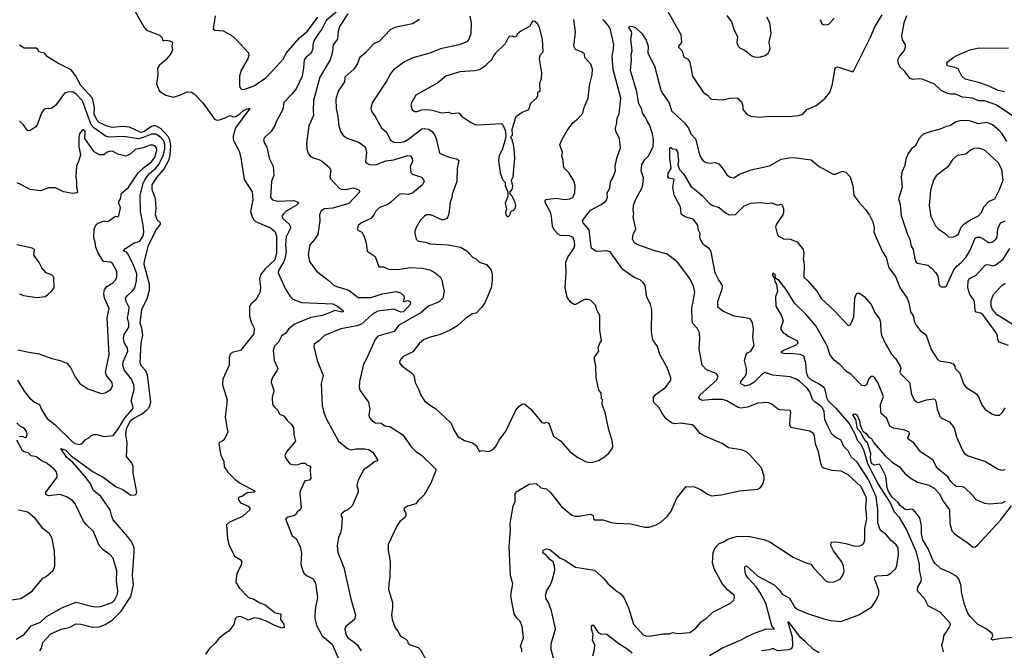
# Model space of a CAD drawing. Extents: x 1246230 to 1426786, y 660032 to 763141.
# Tile 96 of 256: x 1310136 to 1318657, y 669679 to 675133. Entities that reach past the tile are written whole.
import ezdxf

# ---------------------------------------------------------------- set-up
doc = ezdxf.new("R2010")
doc.units = 0

msp = doc.modelspace()

# ---------------------------------------------------------------- linework, layer by layer
at = {"layer": '0CON10XD'}
for points in [[(1311136, 675205), (1311210.8, 675070.8), (1311233.3, 675043.3), (1311345, 675000), (1311370, 674975), (1311375, 674950), (1311395, 674957.5), (1311435, 674950), (1311458, 674938), (1311451.2, 674905), (1311458.8, 674875), (1311446, 674845), (1311407, 674793), (1311342.4, 674737.6), (1311327.2, 674712.8), (1311330.8, 674655), (1311320.5, 674575), (1311344.3, 674514.3), (1311399.6, 674479.6), (1311465, 674463.3), (1311520.6, 674479.4), (1311585, 674508.9), (1311621.2, 674505), (1311645, 674491.1), (1311721.8, 674415), (1311822.6, 674272.6), (1311842.5, 674265), (1311865, 674266.2), (1311913.9, 674283.9), (1311955, 674304.4), (1311985, 674294.3), (1312005, 674295.8), (1312041.3, 674318.7), (1312075, 674351.2), (1312115, 674366.2), (1312127.5, 674365), (1312003, 674197), (1311983.6, 674126.4), (1311983.6, 674095), (1312035, 673995.8), (1312047.3, 673955), (1312079.5, 673749.5), (1312147.5, 673645), (1312152.7, 673575), (1312134.7, 673475), (1312145, 673436.2), (1312158.9, 673405), (1312176.9, 673386.9), (1312305, 673333.6), (1312345, 673302.2), (1312357.4, 673265), (1312357.1, 673117.1)], [(1312875, 675197.8), (1312787, 675125), (1312750, 675050), (1312724, 675016), (1312684.1, 674955), (1312673, 674917), (1312672.3, 674885), (1312657.1, 674845), (1312615, 674810.4), (1312596.8, 674785), (1312592.3, 674715), (1312579.2, 674645), (1312527.1, 674535), (1312495, 674490.5), (1312422.4, 674417.6), (1312412.2, 674355), (1312357.5, 674255), (1312345, 674217.5), (1312312.5, 674165), (1312253.8, 674115), (1312246.2, 674095), (1312253.3, 674065), (1312275, 674030), (1312293.8, 673935), (1312329.2, 673865), (1312333.8, 673785), (1312313.9, 673736.1), (1312305.8, 673595), (1312324.6, 673574.6), (1312363.1, 673563.1), (1312505, 673569.4), (1312545.9, 673555.9), (1312550, 673545), (1312528, 673525), (1312443.4, 673476.6), (1312417.8, 673455), (1312405.6, 673435), (1312414.4, 673415), (1312467.8, 673365), (1312482.7, 673335), (1312442.6, 673255), (1312437.6, 673185), (1312442.8, 673125), (1312430.4, 673065), (1312418.4, 673035), (1312374.6, 672965), (1312373.5, 672945), (1312435, 672803.3), (1312478.8, 672735), (1312500, 672715), (1312575, 672686.5), (1312845, 672674.2), (1312886.7, 672655), (1312936.3, 672616.3), (1312936, 672605), (1312925, 672602.5), (1312865, 672619.2), (1312756.6, 672573.4), (1312655, 672557.9), (1312515, 672500.4), (1312461.5, 672455), (1312438.6, 672421.4), (1312402.9, 672395), (1312375, 672344.3), (1312339.8, 672310.2), (1312329.2, 672275), (1312338.6, 672185), (1312369.2, 672115), (1312362, 672095), (1312326, 672045), (1312313.8, 672013.8), (1312311.2, 671995), (1312334, 671925), (1312321.2, 671865), (1312324, 671805), (1312340.3, 671780.3), (1312370, 671755), (1312380, 671725), (1312425, 671703.8), (1312451.2, 671665), (1312485.6, 671635.6), (1312506.2, 671605), (1312509.2, 671545), (1312522.9, 671487.1), (1312446, 671395), (1312430, 671365), (1312441.2, 671335), (1312475, 671291.2), (1312515, 671282.5), (1312545, 671286), (1312575, 671296), (1312605, 671296.7), (1312625, 671280), (1312647.5, 671275), (1312653.3, 671265), (1312650, 671235), (1312656.1, 671163.9), (1312645, 671148.8), (1312603.3, 671145), (1312564.4, 671055), (1312559.4, 671035), (1312570.8, 670915), (1312564, 670895), (1312536.2, 670875), (1312527.5, 670855), (1312513.8, 670845), (1312459.8, 670830.2), (1312436.2, 670815), (1312495, 670670), (1312527.5, 670645), (1312564.1, 670574.1), (1312574.2, 670515), (1312570, 670425), (1312586.2, 670365), (1312595.9, 670345.9), (1312617, 670327), (1312675, 670298), (1312695, 670260), (1312713.3, 670135), (1312695, 670052.5), (1312689.2, 669985), (1312689.5, 669955), (1312704.5, 669895), (1312752.9, 669805), (1312840.3, 669730.3), (1312894.5, 669605)], [(1312975, 675182.9), (1312904.5, 675075), (1312893.3, 675035), (1312886.7, 674965), (1312849.4, 674915), (1312840, 674845), (1312824, 674786), (1312733.3, 674635), (1312679.5, 674435), (1312675.6, 674345), (1312678.9, 674305), (1312638.1, 674215), (1312617.5, 674065), (1312619.4, 674015), (1312632.5, 673975), (1312648.8, 673955), (1312675, 673938), (1312725, 673924.2), (1312757.2, 673907.2), (1312818, 673855), (1312829.7, 673829.7), (1312820.8, 673775), (1312825, 673757.5), (1312901.2, 673675), (1312917, 673667), (1312954.4, 673664.4), (1313025, 673677.5), (1313072.3, 673662.3), (1313079.2, 673645), (1312985, 673544.6), (1312845, 673502.7), (1312775, 673496.5), (1312745, 673478.8), (1312730, 673445), (1312732.5, 673395), (1312715.7, 673275), (1312688.3, 673231.7), (1312647.5, 673185), (1312631.2, 673101.2), (1312642.6, 673042.6), (1312705, 672958), (1312815, 672874), (1312850, 672840), (1312878.8, 672825), (1312975, 672796.5), (1313007.7, 672777.7), (1313065, 672730.5), (1313175, 672729.2), (1313275, 672761.6), (1313395, 672782.5), (1313430.3, 672770.3), (1313460, 672745), (1313464, 672725), (1313455, 672693.8), (1313495, 672703.1), (1313515, 672694.4), (1313517.2, 672672.8), (1313458.2, 672605), (1313434.5, 672604.5), (1313375, 672629.6), (1313235, 672611.1), (1313190, 672585), (1313095, 672498.2), (1313054.4, 672484.4), (1312915, 672460), (1312775, 672400.8), (1312731.7, 672358.3), (1312685, 672326.2), (1312680.8, 672305), (1312710, 672185), (1312760.8, 672055), (1312746.2, 671985), (1312754.2, 671795), (1312767.1, 671735), (1312787.1, 671685), (1312895, 671486.7), (1312973.9, 671423.9), (1313005, 671412.2), (1313045, 671420), (1313122.4, 671422.4), (1313155, 671414.2), (1313192.1, 671392.1), (1313233.8, 671325), (1313233, 671317), (1313205, 671310), (1313159.8, 671270.2), (1313115, 671241.9), (1313065, 671150), (1313054.6, 671105), (1313066.4, 671065), (1313065.5, 671045), (1313012.4, 670927.6), (1312976.4, 670893.6), (1312953.3, 670885), (1312917.5, 670855), (1312918.3, 670838.3), (1312927.5, 670825), (1312920, 670735), (1312913.3, 670695), (1312894, 670655), (1312883.3, 670585), (1312889.4, 670525), (1312941.9, 670395), (1313002.5, 670125), (1313041.7, 669981.7), (1313034, 669945), (1312958.1, 669885), (1312950.5, 669865), (1312957.5, 669815), (1312974.4, 669785), (1313017.9, 669757.9), (1313055.2, 669725.2), (1313090.8, 669675)], [(1315734, 675225), (1315856.7, 675005), (1315863, 674937), (1315836.2, 674905), (1315838, 674895), (1315865.7, 674865.7), (1315876, 674845), (1315881.7, 674811.7), (1315915, 674793.8), (1315935.8, 674765), (1315960, 674645), (1316052, 674505), (1316089.3, 674479.3), (1316115, 674452), (1316126, 674446), (1316215, 674440.8), (1316285, 674454.2), (1316345, 674456), (1316383.3, 674425), (1316393.3, 674385), (1316393.3, 674355), (1316430, 674315), (1316465, 674298.8), (1316535, 674290), (1316625, 674297.5), (1316793, 674297), (1316876.8, 674303.2), (1316912.5, 674315), (1316947.5, 674355), (1317028.3, 674391.7), (1317055, 674411.2), (1317106.7, 674455), (1317147.7, 674502.3), (1317171.2, 674575), (1317194, 674716), (1317215, 674726.2), (1317345, 674683.3), (1317355, 674692.5), (1317501.7, 674988.3), (1317533.8, 675065), (1317600, 675175)], [(1311827.5, 675167.5), (1311808.8, 675055), (1311823.2, 675043.2), (1311895.5, 675035.5), (1311965, 675000), (1312015, 674955.7), (1312116.9, 674846.9), (1312118.6, 674825), (1312110, 674795), (1312053.2, 674696.8), (1312038, 674645), (1312037.5, 674565), (1312045, 674542.5), (1312055, 674532.5), (1312075, 674528.8), (1312165, 674561.5), (1312195, 674580.4), (1312265, 674631.4), (1312325, 674689.7), (1312417.9, 674795), (1312442.1, 674845), (1312556.8, 674975), (1312625.2, 675034.8), (1312716.9, 675155)], [(1313595.7, 675134.3), (1313535, 675097.3), (1313383, 675067), (1313343.3, 675045), (1313246.4, 674943.6), (1313196.6, 674923.4), (1313125.8, 674845), (1313076.8, 674803.2), (1313060, 674755), (1313027.8, 674705), (1312949.1, 674635), (1312945.7, 674595), (1312891.4, 674515), (1312871.9, 674445), (1312874.5, 674365), (1312890, 674295), (1312897.3, 674215), (1312911.9, 674165), (1312939.1, 674129.1), (1312975.4, 674105.4), (1313035, 674085.5), (1313075, 674070.6), (1313125, 674034), (1313138.5, 673985), (1313128, 673905), (1313135, 673894), (1313162.1, 673882.1), (1313186.8, 673876.8), (1313225, 673879.5), (1313305, 673912.5), (1313375, 673921.1), (1313495, 673957.8), (1313517.5, 673955), (1313531.7, 673931.7), (1313536, 673905), (1313516, 673865), (1313520.2, 673810.2), (1313536.7, 673796.7), (1313612, 673772), (1313627.6, 673757.6), (1313637.5, 673735), (1313623.1, 673705), (1313536.2, 673633.8), (1313497.6, 673622.4), (1313443.9, 673626.1), (1313418.9, 673621.1), (1313345, 673550.6), (1313315, 673531.9), (1313250.9, 673509.1), (1313215.7, 673474.3), (1313201.2, 673445), (1313175.8, 673414.2), (1313095, 673376), (1313068.8, 673355), (1313056.7, 673325), (1313062, 673312), (1313085, 673302.5), (1313096.4, 673296.4), (1313113.3, 673265), (1313133.9, 673203.9), (1313142, 673132), (1313211.2, 673085), (1313243.3, 672995), (1313285, 672994.4), (1313335, 672973.1), (1313425, 672974.5), (1313515, 672988.5), (1313622.6, 672982.6), (1313685, 672968.5), (1313732, 672945), (1313775, 672910), (1313793.3, 672875), (1313794, 672845), (1313809.4, 672785), (1313798.7, 672725), (1313767.5, 672692.5), (1313675, 672655.8), (1313609.9, 672600.1), (1313413.1, 672486.9), (1313376.2, 672435), (1313236.2, 672395), (1313213.1, 672366.9), (1313135, 672193.3), (1313112, 672155), (1313075.7, 672005), (1313072.5, 671955), (1313078.3, 671928.3), (1313153.8, 671825), (1313166.7, 671765), (1313158.8, 671715), (1313161.2, 671695), (1313183.8, 671665), (1313215, 671646), (1313265, 671644.6), (1313295, 671620.9), (1313340, 671615), (1313451.7, 671541.7), (1313526.2, 671435), (1313565, 671398.8), (1313609.7, 671369.7), (1313736.2, 671245), (1313733.8, 671225), (1313693.8, 671125), (1313637.3, 671022.7), (1313585.6, 670974.4), (1313564.5, 670945.5), (1313491.2, 670925), (1313463.3, 670905), (1313460, 670895), (1313477.5, 670865), (1313477.5, 670845), (1313467.5, 670825), (1313425, 670792.5), (1313401.7, 670758.3), (1313326, 670595), (1313325.8, 670545), (1313342.2, 670445), (1313339.7, 670310.3), (1313329.2, 670255), (1313328, 670205), (1313363, 670093), (1313363, 670047), (1313353.3, 669985), (1313360, 669945), (1313385, 669872.5), (1313408.8, 669845), (1313431.7, 669801.7), (1313476.7, 669775), (1313490.7, 669760.7), (1313493.9, 669743.9), (1313515.9, 669725.9), (1313585, 669703.8), (1313605, 669681.2), (1313655, 669593.3)], [(1314032.5, 675165), (1314044.3, 675104.3), (1314039.4, 675015), (1314024.2, 674965), (1314005, 674941.4), (1313940, 674915), (1313778.3, 674881.7), (1313685, 674843.1), (1313537.7, 674802.3), (1313465, 674770), (1313370.3, 674699.7), (1313340.4, 674659.6), (1313315, 674608.8), (1313187.5, 674415), (1313174.2, 674365), (1313182, 674335), (1313212.5, 674295), (1313266.6, 674196.6), (1313309.8, 674159.8), (1313341.4, 674095), (1313375, 674074.4), (1313425, 674070.4), (1313465, 674079.6), (1313505, 674102.7), (1313615, 674190), (1313635, 674193.1), (1313674.5, 674185.5), (1313706.5, 674165), (1313726.5, 674136.5), (1313738.9, 674105), (1313769.1, 673979.1), (1313853.3, 673945), (1313919.7, 673929.7), (1313935.8, 673915), (1313920.5, 673845), (1313919.2, 673735), (1313878, 673625), (1313875, 673592.5), (1313862.5, 673555), (1313848.8, 673455), (1313841.7, 673428.3), (1313829.5, 673410.5), (1313795, 673398.8), (1313695, 673445.8), (1313655, 673444), (1313635, 673431.2), (1313602, 673395), (1313568, 673335), (1313556.2, 673305), (1313556, 673285), (1313566.2, 673235), (1313585, 673218), (1313645, 673208.8), (1313685, 673195.7), (1313845, 673185.7), (1313950, 673165), (1314004.3, 673134.3), (1314055, 673079.2), (1314085, 673064.2), (1314115, 673036.7), (1314176.7, 673015), (1314215, 672966.2), (1314225.5, 672925), (1314225.5, 672875), (1314216.2, 672815), (1314165, 672690), (1314135, 672646.7), (1314087.5, 672595), (1314055, 672590), (1313998.3, 672551.7), (1313924.5, 672485.5), (1313856.2, 672443.8), (1313775, 672410), (1313680, 672385), (1313630, 672365), (1313595.6, 672335), (1313538.5, 672261.5), (1313452.8, 672217.2), (1313426.7, 672185), (1313423.8, 672165), (1313445, 672136.2), (1313522.9, 672082.9), (1313540, 672065), (1313550, 672045), (1313558, 671995), (1313587.7, 671937.7), (1313606.2, 671885), (1313638.8, 671835), (1313699.1, 671789.1), (1313735, 671771.2), (1313867, 671647), (1313892, 671585), (1313928.8, 671528.8), (1313985, 671492.5), (1314055, 671473.8), (1314085, 671450), (1314115, 671397.5), (1314135, 671407.5), (1314195, 671397.5), (1314235, 671417.5), (1314255, 671437.5), (1314286.2, 671495), (1314343.8, 671575), (1314428.8, 671755), (1314455, 671786.7), (1314485, 671806.7), (1314505, 671810), (1314560, 671765), (1314655, 671650), (1314673.6, 671643.6), (1314695, 671652.5), (1314715, 671642), (1314755, 671530), (1314815, 671490), (1314900, 671395), (1314967.7, 671347.7), (1315039.5, 671309.5), (1315085, 671304), (1315145, 671320), (1315200, 671355), (1315233.3, 671385), (1315263.3, 671425), (1315270, 671445), (1315264.2, 671494.2), (1315233.8, 671585), (1315202.5, 671735), (1315176.2, 671805), (1315180, 671845), (1315170, 671855), (1315167.5, 671905), (1315148.3, 671928.3), (1315123.8, 672035), (1315121.2, 672135), (1315110, 672195), (1315110, 672215), (1315146.7, 672265), (1315143.3, 672295), (1315156.7, 672335), (1315170, 672355), (1315156.4, 672446.4), (1315156.7, 672575), (1315132.5, 672615), (1315120, 672665), (1315076.1, 672706.1), (1315053.6, 672713.6), (1315025, 672713.8), (1314945, 672670.8), (1314935, 672670.8), (1314905, 672687.1), (1314875, 672734), (1314857.1, 672815), (1314865.5, 672945), (1314863.6, 673035), (1314883.6, 673086.3), (1314933.1, 673155), (1314939.5, 673185), (1314936.5, 673215), (1314925.6, 673245), (1314915, 673255.6), (1314895, 673262.5), (1314815, 673267.5), (1314795, 673278.1), (1314760.8, 673315), (1314747, 673347), (1314738.5, 673435), (1314728.7, 673468.7)], [(1314365, 673430), (1314377, 673443), (1314385, 673470), (1314395, 673480), (1314408.3, 673481.7), (1314425, 673500), (1314430, 673525), (1314421.7, 673561.7), (1314395, 673610), (1314380, 673625), (1314380, 673645), (1314397.5, 673665), (1314402.5, 673695), (1314392.5, 673745), (1314406.1, 673773.9), (1314421.2, 673935), (1314416.4, 674016.4), (1314407, 674067), (1314400, 674075), (1314400, 674095), (1314390, 674105), (1314390, 674125), (1314400, 674135), (1314397.5, 674185), (1314433.8, 674295), (1314485, 674332), (1314543, 674357), (1314559.3, 674410.7), (1314607.5, 674455), (1314620, 674475), (1314620, 674505), (1314640, 674515), (1314637.5, 674585), (1314652.5, 674625), (1314653.3, 674675), (1314634, 674795), (1314641.2, 674825), (1314665.8, 674855), (1314660, 674965), (1314633.8, 675065), (1314616.1, 675096.1), (1314595, 675117.5), (1314575, 675120), (1314547.5, 675075), (1314472.5, 675035), (1314445, 675010), (1314435, 674990), (1314415, 674982.5), (1314401.7, 674991.7), (1314375, 674987.5), (1314362.5, 674975), (1314336.7, 674925), (1314254.2, 674845), (1314234.2, 674815), (1314218.8, 674785), (1314188.8, 674761.2), (1314166.6, 674733.4), (1314115, 674700.8), (1314075, 674690.6), (1313945, 674682.5), (1313824.3, 674645.7), (1313755, 674586), (1313565, 674481.2), (1313526, 674415), (1313522.3, 674392.3), (1313533.9, 674353.9), (1313555, 674340), (1313575, 674340), (1313615, 674354.3), (1313655, 674355.7), (1313705, 674351.1), (1313785, 674327.8), (1313845, 674334.5), (1313875, 674323.1), (1313935, 674326.2), (1313959.5, 674299.5), (1314037.3, 674247.3), (1314075, 674228), (1314102.5, 674222.5), (1314305, 674236.2), (1314316.7, 674225), (1314337, 674177), (1314344.2, 674125), (1314340.8, 674105), (1314313.8, 674015), (1314284.2, 673955.8), (1314280, 673915), (1314295, 673810), (1314315, 673750), (1314337.5, 673725), (1314338.3, 673698.3), (1314360, 673645), (1314360, 673605), (1314337.5, 673545), (1314347.5, 673495), (1314341.2, 673465), (1314344, 673445), (1314355, 673430), (1314365, 673430)], [(1314481.2, 669665), (1314482, 669685), (1314470, 669715), (1314496, 669785), (1314485, 669887.5), (1314465, 669932.5), (1314437, 669957), (1314416.7, 669995), (1314391.5, 670115), (1314387.5, 670155), (1314403.6, 670253.6), (1314383.6, 670326.4), (1314372, 670575), (1314382.3, 670717.7), (1314379.4, 670775), (1314408, 670925), (1314424, 670965), (1314424.4, 671035.6), (1314438.2, 671051.8), (1314545, 671114.5), (1314605, 671120.8), (1314645, 671084), (1314695, 671076.2), (1314726.4, 671046.4), (1314825, 670922.5), (1314915, 670846.7), (1314939.3, 670839.3), (1314975, 670838.8), (1315075, 670856.7), (1315100, 670845), (1315102.5, 670815), (1315108.3, 670808.3), (1315185, 670806.7), (1315255, 670783.3), (1315298.3, 670778.3), (1315425, 670773.8), (1315546.4, 670743.6), (1315585, 670743.8), (1315645, 670763.3), (1315685, 670786.7), (1315740.9, 670839.1), (1315775, 670881.2), (1315822.5, 670995), (1315905, 671096), (1315975, 671091.2), (1316035, 671066.2), (1316088.3, 671028.3), (1316126.1, 671016.1), (1316205.9, 671024.1), (1316365, 671058.8), (1316525, 671073.3), (1316545, 671083.3), (1316568, 671115), (1316580, 671155), (1316578, 671185), (1316555.8, 671255.8), (1316452.7, 671372.7), (1316425, 671394), (1316383, 671413), (1316270.3, 671430.3), (1316215, 671468), (1316065, 671530.8), (1316026.2, 671555), (1315975.7, 671615.7), (1315955, 671628), (1315855.7, 671644.3), (1315805, 671638.1), (1315776.4, 671646.4), (1315730.9, 671680.9), (1315697.8, 671725), (1315669.1, 671775), (1315622.5, 671825), (1315621.9, 671865), (1315639.5, 671890.5), (1315725, 671951.2), (1315770, 672015), (1315772.5, 672035), (1315740.8, 672125), (1315675, 672237.5), (1315656.2, 672305), (1315616.2, 672365), (1315602.5, 672432.5), (1315605.7, 672625.7), (1315595, 672672.5), (1315564.3, 672734.3), (1315550, 672835), (1315531.2, 672861.2), (1315505, 672883.3), (1315454.4, 672904.4), (1315355, 672972.9), (1315245.8, 673125), (1315215, 673134.3), (1315135, 673128.8), (1315115, 673133.3), (1315085.9, 673155.9), (1315079.4, 673195), (1315065.8, 673315), (1315013.3, 673375), (1315006.7, 673395), (1315075.6, 673485), (1315168.6, 673535), (1315205, 673561.4), (1315214.4, 673575), (1315221.9, 673595), (1315221.1, 673635), (1315242.9, 673675), (1315249.5, 673730.5), (1315270, 673765), (1315292.5, 673825), (1315290, 673865), (1315302.5, 673935), (1315335.8, 674025), (1315328, 674105), (1315296, 674165), (1315292.5, 674195), (1315305, 674240), (1315306.4, 674285), (1315323.1, 674315), (1315338.2, 674455), (1315273, 674703), (1315262.5, 674815), (1315265.4, 674835), (1315273.2, 674856.8), (1315277.1, 674915), (1315248, 675048), (1315230.7, 675080.7), (1315185.9, 675135.9)], [(1314728.7, 673468.7), (1314686, 673545), (1314684.1, 673565.9), (1314691.2, 673578.8), (1314775, 673590.6), (1314855, 673577.8), (1314897.6, 673582.4), (1314924.3, 673595.7), (1314939.2, 673635), (1314942.5, 673695), (1314934.2, 673735), (1314890.8, 673805), (1314852, 673845), (1314841.2, 673865), (1314840, 673915), (1314827.5, 673955), (1314833.3, 673985), (1314810.5, 674049.5), (1314828.8, 674095), (1314874.5, 674175.5), (1314926.9, 674243.1), (1314967.5, 674275), (1315009.2, 674325), (1315021.4, 674375), (1315056.5, 674455), (1315067.3, 674565), (1315089.6, 674655), (1315094.4, 674704.4), (1315078, 674748), (1315026.2, 674805), (1315023.8, 674835), (1315002.4, 674852.4), (1314945, 674876), (1314931.1, 674905), (1314945.6, 675025), (1314931.9, 675135)], [(1316255, 675170), (1316296.1, 675116.1), (1316315, 675052.5), (1316348, 674985), (1316343.3, 674935), (1316353.6, 674903.6), (1316369.3, 674889.3), (1316415, 674866.2), (1316471.7, 674821.7), (1316493, 674813), (1316538.3, 674808.3), (1316586.8, 674823.2), (1316613.8, 674845), (1316626.1, 674866.1), (1316630, 674885), (1316622.3, 674942.3), (1316638.8, 675015), (1316636.7, 675043.3), (1316627, 675107), (1316602.5, 675155)], [(1317063.6, 675133.6), (1317073.9, 675103.9), (1317085, 675091.2), (1317115, 675088.8), (1317137.5, 675095), (1317184.1, 675145.9)], [(1318736, 674296), (1318588.1, 674398.1), (1318485, 674431.8), (1318435, 674432.2), (1318385, 674453.1), (1318295, 674464), (1318235, 674488.6), (1318195, 674487.8), (1318165, 674495.6), (1318110.9, 674520.9), (1318054.3, 674574.3), (1317945, 674617.5), (1317915, 674621.1), (1317865, 674614.5), (1317842, 674625), (1317795.7, 674685), (1317754.5, 674725), (1317740.4, 674755), (1317735.5, 674785), (1317750, 674815), (1317790, 674865), (1317802.5, 674895), (1317802.2, 674915), (1317777.6, 674957.6), (1317769.8, 674995), (1317791.1, 675105), (1317815, 675169.2)], [(1314758.5, 669598.5), (1314734.5, 669685), (1314735.9, 669735), (1314772.7, 669865), (1314739.2, 670019.2), (1314713.2, 670093.2), (1314692.5, 670125), (1314687.1, 670155), (1314699.4, 670195), (1314728.6, 670245), (1314747, 670293), (1314767, 670373), (1314765.5, 670405.5), (1314753.1, 670443.1), (1314723.2, 670463.2), (1314695, 670498.8), (1314662.1, 670522.1), (1314665, 670543.3), (1314694.5, 670555.5), (1314725, 670549.4), (1314809.6, 670479.6), (1314855, 670457.3), (1314945, 670398.1), (1315111.2, 670371.2), (1315195, 670297.5), (1315225, 670256.2), (1315295, 670194.4), (1315337.7, 670167.7), (1315365, 670135.7), (1315405.6, 670045), (1315448.8, 669905), (1315530, 669815), (1315555, 669804.4), (1315585, 669801.9), (1315705, 669822), (1315758.3, 669821.7), (1315786.4, 669833.6), (1315835, 669824.2), (1315935, 669832.9), (1315988.9, 669871.1), (1316035, 669925.7), (1316078, 669955), (1316135, 670007.5), (1316287.5, 670085), (1316315, 670112.5), (1316323.3, 670135), (1316320, 670155), (1316265, 670198.8), (1316215, 670256.2), (1316147.8, 670377.8), (1316132.5, 670432.5), (1316136.2, 670525), (1316155, 670564.2), (1316188.3, 670601.7), (1316223.3, 670615), (1316265, 670640.8), (1316338.3, 670661.7), (1316395, 670666.9), (1316455, 670661.9), (1316575, 670636.2), (1316627, 670617), (1316830, 670485), (1316935, 670439.2), (1316984.2, 670424.2), (1317008.8, 670388.8), (1317115, 670276.2), (1317145, 670268.8), (1317185, 670270), (1317235.7, 670294.3), (1317261.2, 670328.8), (1317271.2, 670358.8), (1317266.7, 670405), (1317251.1, 670445), (1317178.6, 670538.6), (1317156, 670585), (1317157.5, 670615), (1317204.1, 670615.9), (1317285, 670602.2), (1317365, 670580.5), (1317407.2, 670582.8), (1317433.8, 670595), (1317442, 670605), (1317449.1, 670635), (1317449.4, 670735), (1317467.5, 670815), (1317459.1, 670920.9), (1317465.4, 670975.4), (1317461.8, 671005), (1317415, 671095.5), (1317305, 671197.3), (1317245, 671228.8), (1317167.5, 671235), (1317095, 671253.5), (1317082.2, 671262.2), (1317071.2, 671285), (1317049.6, 671395), (1317024.6, 671465), (1317013.8, 671533.8), (1317005, 671554), (1316975, 671574.4), (1316810, 671605), (1316800.3, 671630.3), (1316804.3, 671685), (1316810.8, 671735), (1316803.8, 671753.8), (1316715, 671760), (1316695, 671768), (1316646.6, 671806.6), (1316611.7, 671821.7), (1316525, 671817.1), (1316435, 671781.4), (1316377.7, 671772.3), (1316355, 671777.5), (1316255, 671835.6), (1316217.4, 671847.4), (1316125, 671847.8), (1316045, 671838.9), (1316020.9, 671850.9), (1316014.4, 671865), (1316021.4, 671885), (1316165.8, 672015), (1316180.5, 672050.5), (1316162.7, 672072.7), (1316080, 672105), (1316043.3, 672145), (1316016, 672285), (1316022, 672375), (1316018, 672425), (1316000, 672465), (1315962, 672505), (1315954.4, 672525), (1315954.2, 672645), (1315961.9, 672678.1), (1315978, 672775), (1315968.8, 672828.8), (1315936.2, 672895), (1315828.1, 673035), (1315740, 673105), (1315625, 673136.4), (1315472.1, 673192.1), (1315453.8, 673205), (1315440, 673235), (1315443.8, 673275), (1315468.8, 673325), (1315444, 673425), (1315451.2, 673455), (1315446.1, 673486.1), (1315449.2, 673525), (1315464.4, 673575), (1315519.6, 673675), (1315528.9, 673705), (1315536, 673765), (1315513.8, 673825), (1315520.2, 673879.8), (1315545, 673923.1), (1315578.5, 673955), (1315617, 674033), (1315621.1, 674095), (1315613.5, 674145), (1315587.1, 674225), (1315565.7, 674255.7), (1315555, 674285.6), (1315526.2, 674325), (1315519.2, 674359.2), (1315494.6, 674405), (1315477.8, 674507.8), (1315421.4, 674695), (1315432.1, 674785), (1315428.5, 674831.5), (1315435.6, 674865), (1315424.6, 674964.6), (1315434.4, 675015), (1315430.6, 675030.6), (1315407.1, 675065), (1315412, 675075), (1315425, 675076.9), (1315466.1, 675066.1), (1315522, 675012), (1315557.4, 674957.4), (1315574.4, 674905), (1315573.5, 674845), (1315629.6, 674735), (1315683.9, 674525), (1315701.8, 674491.8), (1315755.6, 674415), (1315775.6, 674345), (1315890.2, 674240.2), (1315923.1, 674195), (1315945.7, 674145), (1315983.7, 674103.7), (1316022.5, 673955), (1316048.8, 673915), (1316075, 673898.8), (1316115, 673892), (1316155, 673896.7), (1316186.1, 673886.1), (1316225, 673840), (1316255, 673791.2), (1316285, 673771.2), (1316315, 673766.7), (1316364.1, 673795.9), (1316467.5, 673835), (1316625, 673868.6), (1316725, 673925.6), (1316795, 673938.5), (1316835, 673940), (1316985, 673921.2), (1317055, 673863.3), (1317175, 673797.5), (1317195, 673797.5), (1317255, 673822.5), (1317285, 673813.3), (1317324, 673775), (1317345, 673697.5), (1317355.8, 673615), (1317395, 673556.7), (1317455, 673492.5), (1317491.2, 673441.2), (1317520, 673385), (1317530, 673335), (1317527.5, 673295), (1317604.3, 673125), (1317634.3, 673075), (1317657.2, 672987.2), (1317715, 672910.8), (1317755, 672810), (1317816, 672725), (1317830, 672685), (1317845, 672607.5), (1317870, 672565), (1317877.5, 672525), (1317895, 672490), (1317928.8, 672445), (1317972.7, 672412.7), (1317985, 672396.7), (1318025, 672280), (1318075, 672198.8), (1318095, 672183.8), (1318185, 672168.8), (1318215, 672156.7), (1318228.8, 672135), (1318232, 672115), (1318271.4, 672075), (1318305, 671983.3), (1318324, 671955), (1318417.4, 671897.4), (1318437.5, 671865), (1318461.7, 671801.7), (1318491.7, 671761.7), (1318555, 671720), (1318581.7, 671711.7), (1318615, 671713.8), (1318645, 671740), (1318664.4, 671775)], [(1310310.4, 669675), (1310325, 669696), (1310334.7, 669745), (1310405, 669822.1), (1310495, 669860), (1310565, 669877.1), (1310625, 669906.1), (1310664.2, 669904.2), (1310765, 669877.8), (1310825, 669882.2), (1310875, 669902.4), (1310935, 669938.6), (1311015, 670015.9), (1311099, 670145), (1311119.3, 670245), (1311111.3, 670325), (1311127.3, 670527.3), (1311125.4, 670565), (1311107.6, 670615), (1311070.5, 670660.5), (1310945, 670807.9), (1310931.9, 670835), (1310917.7, 670895), (1310839.2, 671009.2), (1310772.5, 671065), (1310751.2, 671115), (1310700.8, 671185), (1310595, 671304.2), (1310544.2, 671345), (1310491.2, 671425), (1310535, 671409.1), (1310579.8, 671359.7), (1310771.4, 671221.4), (1310857.5, 671175), (1310971.5, 671091.5), (1311028.3, 671068.3), (1311098.5, 671021.5), (1311135.3, 671024.7), (1311146.2, 671033.8), (1311148.2, 671045), (1311116.7, 671215), (1311116.7, 671275), (1311101.6, 671305), (1311059.1, 671355), (1311066.3, 671475), (1311054.6, 671545), (1311059.5, 671595), (1311093.4, 671665), (1311118.8, 671685), (1311188.7, 671721.3), (1311232.3, 671755), (1311258.8, 671785), (1311272, 671825), (1311242.5, 672062.5), (1311227.1, 672095), (1311190, 672135), (1311179.2, 672165), (1311187.4, 672335), (1311200.6, 672405), (1311192.7, 672465), (1311179.4, 672509.4), (1311193.3, 672626.7), (1311238.8, 672721.2), (1311260.4, 672795), (1311258, 672845), (1311214.3, 673015), (1311214.7, 673045), (1311251.4, 673178.6), (1311315, 673310), (1311353.8, 673365), (1311353.3, 673375), (1311325, 673403.3), (1311311.1, 673445), (1311316, 673504), (1311312.4, 673582.4), (1311283.5, 673665), (1311283.1, 673705), (1311319.6, 673765), (1311383.2, 673836.8), (1311430.2, 673925), (1311438.7, 673961.3), (1311443.2, 674045), (1311434, 674094), (1311421.9, 674121.9), (1311358.9, 674188.9), (1311314.2, 674214.2), (1311295, 674216.3), (1311275, 674210.2), (1311213.1, 674165), (1311185, 674156.7), (1311085, 674204.7), (1311028.3, 674208.3), (1310935, 674201.6), (1310891.8, 674211.8), (1310822.5, 674245), (1310805, 674262.2), (1310781.3, 674315), (1310781.7, 674375), (1310764.6, 674455), (1310665, 674563.5), (1310620, 674650), (1310580.5, 674700.5), (1310465, 674758.6), (1310375, 674813.3), (1310350, 674845), (1310300, 674855), (1310292.5, 674875), (1310277.7, 674887.7), (1310175, 674887.5), (1310135, 674912.5)], [(1318658.8, 674508.8), (1318605, 674520.3), (1318525, 674558.9), (1318445, 674588.5), (1318319.5, 674619.5), (1318290, 674645), (1318256.9, 674706.9), (1318229.8, 674719.8), (1318161.4, 674735), (1318158.9, 674755), (1318170, 674770), (1318214.1, 674805.9), (1318246.6, 674823.4), (1318357.6, 674872.4), (1318425, 674885.5), (1318695, 674889.3)], [(1310115.4, 672015.4), (1310175, 671921.1), (1310221.4, 671861.4), (1310265, 671823.8), (1310306.4, 671805), (1310326.2, 671756.2), (1310374.3, 671684.3), (1310440.4, 671630.4), (1310595, 671480), (1310615, 671467.1), (1310655, 671458.8), (1310675, 671466.7), (1310702.3, 671497.7), (1310735, 671516.7), (1310752.5, 671535), (1310775, 671543.8), (1310805, 671546.2), (1310865, 671528.8), (1310945, 671536), (1310985, 671589.2), (1311047.7, 671692.3), (1311113.1, 671765), (1311118.5, 671785), (1311099.6, 671835), (1311125.3, 671935), (1311123.3, 671975), (1311104.3, 672024.3), (1311039.6, 672105), (1311028.5, 672145), (1311032.5, 672175), (1311071.5, 672265), (1311069.4, 672295), (1311041.5, 672335), (1311033.1, 672375), (1311040.1, 672409.9), (1311080.4, 672475), (1311080.4, 672505), (1311068.8, 672555), (1311077.7, 672595), (1311082.6, 672642.6), (1311056.4, 672695), (1311052.5, 672725), (1311064.4, 672745), (1311113.3, 672786.7), (1311133.5, 672815), (1311147.8, 672875), (1311148.2, 672935), (1311124.7, 673005), (1311074.3, 673104.3), (1311061.1, 673121.1), (1311034.2, 673135), (1311051.4, 673155), (1311120.5, 673199.5), (1311175, 673218.8), (1311205.3, 673265), (1311210, 673295), (1311204.7, 673355), (1311181.1, 673475), (1311178.1, 673615), (1311204.8, 673715), (1311222.1, 673755), (1311258.6, 673801.4), (1311315, 673850), (1311339.3, 673880.7), (1311379.4, 673965), (1311393, 674017), (1311393, 674055), (1311383.2, 674085), (1311355, 674118.4), (1311315, 674142.5), (1311275, 674142.7), (1311205, 674113), (1311165, 674103.2), (1311035, 674123.3), (1310905, 674118), (1310883.1, 674123.1), (1310778.2, 674198.2), (1310755, 674223.4), (1310680.3, 674430.3), (1310625, 674488.9), (1310595, 674510.4), (1310552.7, 674507.3), (1310523.5, 674496.5), (1310449.2, 674395), (1310415, 674368.8), (1310405, 674363.8), (1310356.7, 674363.3), (1310345, 674356.7), (1310325, 674327.5), (1310290.5, 674229.5), (1310274.2, 674205.8), (1310232.3, 674177.7), (1310215, 674170.5), (1310203.9, 674173.9), (1310165.8, 674225.8), (1310135, 674258)], [(1318680.2, 674080.2), (1318638.9, 674145), (1318613.4, 674173.4), (1318555, 674222.5), (1318505, 674244.5), (1318435, 674233.6), (1318355, 674257.1), (1318285, 674262.5), (1318241.4, 674248.6), (1318185, 674216), (1318155, 674210), (1318102.5, 674185), (1318025, 674167.1), (1317955, 674142), (1317921.2, 674105), (1317885, 674038.8), (1317853.3, 674015), (1317824.2, 673975), (1317804.4, 673925.6), (1317797.4, 673872.6), (1317769.4, 673815), (1317763.3, 673765), (1317773.1, 673685), (1317741.9, 673585), (1317756.4, 673535), (1317765, 673440), (1317818.6, 673275), (1317839.4, 673235), (1317850.8, 673175), (1317868.9, 673145), (1317882.1, 673065), (1317894.3, 673035), (1317905, 673026), (1317995, 673008.6), (1318025, 672985.8), (1318064.6, 672944.6), (1318082.2, 672915), (1318095, 672833.3), (1318115, 672822.5), (1318145, 672822.5)], [(1310118.3, 672278.3), (1310200.6, 672260.6), (1310305, 672244.2), (1310415, 672202), (1310485, 672186.2), (1310542.7, 672162.7), (1310575.7, 672125.7), (1310615, 672043.3), (1310656, 671985), (1310725, 671939.2), (1310845, 671900), (1310875.6, 671904.4), (1310923.8, 671935), (1310939.2, 671965), (1310937.1, 671995), (1310885.6, 672055), (1310877.5, 672085), (1310910, 672235), (1310892.2, 672555), (1310908.9, 672635), (1310870, 672725), (1310863.8, 672765), (1310870.8, 672799.2), (1310890, 672825), (1310941.9, 672858.1), (1310968.6, 672885), (1310976.9, 672905), (1310977.8, 672955), (1310939.2, 673025), (1310922.5, 673035), (1310861.4, 673041.4), (1310815.7, 673115), (1310796, 673165), (1310790.3, 673210.3), (1310777.5, 673245), (1310778.8, 673321.2), (1310794.3, 673355.7), (1310808.8, 673371.2), (1310863, 673393), (1310885, 673386.7), (1310905, 673390), (1310955, 673427.5), (1310965, 673432.5), (1310985, 673427.5), (1310995, 673437.5), (1311006.9, 673505), (1310991.2, 673555), (1311007.8, 673585), (1311016.8, 673633.2), (1311075, 673678.1), (1311162.2, 673807.8), (1311206.8, 673853.2), (1311277.6, 673905), (1311305, 673943.2), (1311323.8, 674005), (1311319.6, 674025), (1311308.4, 674038.4), (1311287.1, 674047.1), (1311265, 674047.3), (1311205.2, 674024.8), (1311135, 674010.9), (1311090.5, 673969.5), (1311055, 673951.5), (1310985, 673970), (1310945, 673992.1), (1310925.9, 673995.9), (1310892.3, 673987.7), (1310863.3, 673965), (1310825, 673964.6), (1310780, 673990), (1310700, 674105), (1310701.4, 674165), (1310685, 674179.2), (1310675, 674178), (1310653.6, 674146.3), (1310646.6, 674113.4), (1310648.8, 674035), (1310660.6, 673965), (1310648.6, 673915), (1310627.5, 673865), (1310620.8, 673775), (1310628, 673735), (1310626.4, 673686.4), (1310636.2, 673645), (1310630, 673635), (1310595, 673629.2), (1310516.1, 673643.9), (1310445, 673678), (1310385, 673677.5), (1310315, 673654.3), (1310225, 673664.3), (1310145, 673707.1), (1310115, 673721.4)], [(1316105, 669634.5), (1316212.6, 669697.4), (1316385, 669770.6), (1316425, 669795.6), (1316495, 669826.9), (1316595, 669864.2), (1316667.5, 669862.5), (1316645, 669890), (1316592.7, 670085), (1316540.4, 670180.4), (1316511.9, 670225), (1316438.2, 670305), (1316420.6, 670335), (1316413.1, 670355), (1316411.4, 670395), (1316415, 670407.5), (1316425, 670408.6), (1316525, 670320.8), (1316665, 670244.3), (1316714.4, 670195), (1316735.7, 670165), (1316798.3, 670128.3), (1316842.9, 670055), (1316865, 670035.8), (1316955, 669995.8), (1317095, 669950.8), (1317155, 669937.1), (1317242.3, 669927.7), (1317397.5, 669985), (1317510, 670055), (1317544.2, 670105.8), (1317571.4, 670165), (1317571.4, 670195), (1317545, 670266.7), (1317534.3, 670295), (1317536.7, 670315), (1317555, 670322.9), (1317645, 670327.8), (1317676, 670345), (1317717.5, 670385), (1317727.4, 670412.6), (1317742.5, 670505), (1317738.2, 670565), (1317721.1, 670591.1), (1317678.3, 670628.3), (1317628.6, 670685), (1317595, 670710), (1317576, 670736), (1317562.9, 670785), (1317563.8, 670896.2), (1317547.4, 671005), (1317481.2, 671155), (1317385.2, 671305.2), (1317332.1, 671352.1), (1317305, 671402.9), (1317266.7, 671445), (1317245, 671495.8), (1317198.2, 671518.2), (1317165, 671548), (1317122.1, 671635), (1317104.1, 671675), (1317097.1, 671745), (1317084.1, 671775), (1317065, 671796.8), (1317022.7, 671822.7), (1316997.3, 671847.3), (1316973.8, 671915), (1316952.1, 671945), (1316885, 672005.6), (1316855, 672024.4), (1316805, 672044.3), (1316655, 672058.5), (1316585, 672082), (1316565, 672070.8), (1316490.8, 671995), (1316456.3, 671973.7), (1316415, 671962.4), (1316375.3, 671985), (1316378.2, 672005), (1316416.6, 672053.4), (1316426.2, 672075), (1316427.5, 672115), (1316408.5, 672185), (1316422.4, 672237.6), (1316435, 672252.2), (1316465, 672265.8), (1316493.1, 672315), (1316480, 672385), (1316486.4, 672455), (1316479.1, 672515), (1316458, 672545), (1316415, 672554.5), (1316319.8, 672569.8), (1316221.7, 672611.7), (1316177, 672647), (1316176.7, 672695), (1316216.9, 672805), (1316219.2, 672835), (1316184.3, 672885), (1316154.4, 672945), (1316120.8, 673125), (1316112.9, 673142.9), (1316103.3, 673155), (1316052.5, 673185), (1316030, 673225), (1316022, 673255), (1316024, 673285), (1316011.5, 673311.5), (1316005, 673357.1), (1315965, 673407.5), (1315895, 673428.6), (1315871.7, 673441.7), (1315861.1, 673455), (1315854.3, 673515), (1315801.4, 673615), (1315789.4, 673685), (1315799.2, 673755), (1315755, 673763.4), (1315745, 673776), (1315748.8, 673805), (1315773.8, 673845), (1315769.1, 673895), (1315762.7, 673935), (1315762.5, 674025), (1315765, 674031.2), (1315785, 674016.7), (1315815, 674012.7), (1315832.5, 673985), (1315830.8, 673955), (1315838.3, 673915), (1315831.7, 673875), (1315846, 673836), (1315879.4, 673799.4), (1315945, 673694.4), (1316043.5, 673613.5), (1316105, 673544.5), (1316135, 673524.6), (1316188.5, 673508.5), (1316243.1, 673463.1), (1316275, 673446.1), (1316332.2, 673447.8), (1316405, 673522), (1316463.4, 673546.6), (1316555, 673552.9), (1316605, 673544.3), (1316645, 673548), (1316695, 673530), (1316725, 673536.7), (1316735, 673527.5), (1316745, 673497.5), (1316746.9, 673465), (1316739.4, 673445), (1316685, 673363.8), (1316677.9, 673342.1), (1316690.8, 673285), (1316701.2, 673265), (1316745, 673238.8), (1316805, 673236.2), (1316865, 673212.5), (1316916.7, 673145), (1316921.2, 673115), (1316915.9, 673065.9), (1316925.8, 673015), (1316923.3, 672905), (1316961.2, 672871.2), (1317036.2, 672785), (1317071.7, 672721.7), (1317181.2, 672621.2), (1317305, 672487.5), (1317325, 672492.5), (1317355, 672562.5), (1317364.4, 672725), (1317375, 672757.5), (1317385, 672766.7), (1317405, 672766.7), (1317445, 672740), (1317505, 672668.8), (1317540.8, 672595), (1317576.7, 672546.7), (1317585.4, 672515), (1317588.9, 672435), (1317595.7, 672405), (1317625.7, 672335), (1317655.7, 672285), (1317680.9, 672240.9), (1317718.3, 672198.3), (1317755.7, 672135), (1317760.6, 672115), (1317753.1, 672085), (1317757.1, 672075), (1317836, 671995), (1317854.3, 671894.3), (1317876.7, 671845), (1317896.4, 671826.4), (1317915, 671821.2), (1317985, 671846), (1318045, 671854), (1318055, 671850), (1318064.5, 671834.5), (1318075.4, 671765.4), (1318099.7, 671699.7), (1318115, 671686), (1318183.3, 671655), (1318224.3, 671604.3), (1318243.1, 671525), (1318302.7, 671395), (1318315, 671379.4), (1318345, 671360.8), (1318495, 671311.2), (1318605, 671246.2), (1318635, 671238), (1318665, 671241.2)], [(1318215, 673252.5), (1318245, 673265.8), (1318260.2, 673279.8), (1318285, 673338), (1318305.8, 673365), (1318365, 673402.3), (1318435, 673435.7), (1318459.5, 673465), (1318478.9, 673515), (1318525.9, 673564.1), (1318575.7, 673585), (1318617.1, 673665), (1318646.9, 673745), (1318636.9, 673835), (1318606.7, 673895), (1318495, 673999.2), (1318475, 674010.8), (1318435, 674020.8), (1318395, 674018.8), (1318365, 674003.3), (1318325, 673971.2), (1318255, 673957.1), (1318235, 673947.1), (1318205, 673918), (1318168.7, 673861.3), (1318068.3, 673781.7), (1318043.3, 673745), (1318018, 673655), (1318007.4, 673527.4), (1318022, 673432), (1318060.9, 673350.9), (1318085, 673323.8), (1318144.1, 673284.1), (1318174.2, 673254.2), (1318215, 673252.5)], [(1318145, 672822.5), (1318157.7, 672832.3), (1318220.5, 672969.5), (1318248.1, 673005), (1318285, 673032.5), (1318324.1, 673075.9), (1318358.2, 673135), (1318405, 673242.9), (1318419.1, 673250.9), (1318445, 673250.9), (1318465, 673244.5), (1318525, 673201.9), (1318555, 673210.6), (1318582.9, 673235), (1318595.5, 673255), (1318600.4, 673325), (1318624.3, 673375), (1318665, 673393.6)], [(1310135, 672762.5), (1310168.3, 672748.3), (1310285, 672731.2), (1310355, 672740), (1310375, 672752.5), (1310415, 672787.5), (1310433.3, 672815), (1310432.5, 672905), (1310410, 672925), (1310363.6, 672943.6), (1310326.4, 672986.4), (1310303.6, 673033.6), (1310256.7, 673095), (1310262.5, 673145), (1310245, 673156.2), (1310110, 673185)], [(1318695, 672314.7), (1318612.9, 672345), (1318601.1, 672365), (1318598.7, 672398.7), (1318588.1, 672425), (1318477.5, 672575), (1318455, 672595.4), (1318415, 672604.4), (1318405.6, 672615), (1318398.9, 672695), (1318385, 672722.9), (1318357.7, 672755), (1318341.5, 672815), (1318344.6, 672875), (1318356.7, 672893.3), (1318415, 672922.5), (1318495, 673012.9), (1318515, 673015.6), (1318555, 673003.6), (1318585, 673013.5), (1318648.5, 673061.5), (1318705, 673153.3)], [(1312357.1, 673117.1), (1312342.5, 673055), (1312261.4, 672978.6), (1312220.7, 672925), (1312212.5, 672892.5), (1312220.9, 672815), (1312215, 672771.2), (1312179.7, 672710.3), (1312135, 672671.9), (1312124.5, 672655), (1312126, 672565), (1312142.3, 672512.3), (1312165.6, 672465), (1312163.1, 672415), (1312047.7, 672272.3), (1311975, 672255.5), (1311955.7, 672235), (1311947.5, 672205), (1311948.6, 672145), (1311892.5, 672025), (1311891.5, 671975), (1311930, 671845), (1311914.2, 671695), (1311928.3, 671608.3), (1311937, 671567), (1311914.3, 671515), (1311897.1, 671492.9), (1311864.6, 671475.4), (1311860, 671465), (1311877.5, 671365), (1311902, 671315), (1311906.2, 671265), (1311938.3, 671218.3), (1311998.3, 671158.3), (1312045, 671124), (1312172.5, 671055), (1312165, 671047.5), (1312105, 671041.8), (1312065, 671012.2), (1312030.5, 670999.5), (1312026.2, 670985), (1312048, 670955), (1312114, 670925), (1312127.9, 670907.9), (1312127.5, 670895), (1312063.2, 670836.8), (1311952.4, 670787.6), (1311925, 670762.5), (1311934.4, 670645), (1311945, 670593.3), (1311994.2, 670494.2), (1312045, 670463.8), (1312057.5, 670445), (1312051.4, 670415), (1312015, 670342.5), (1312007, 670267), (1312035, 670217.5), (1312116.7, 670135), (1312160.7, 670120.7), (1312215, 670088.1), (1312261.2, 670071.2), (1312345, 670005.5), (1312388.6, 669995), (1312396.4, 669985), (1312394.2, 669945), (1312420.6, 669905), (1312423.3, 669875), (1312405, 669871.4), (1312345, 669892.3), (1312270.7, 669930.7), (1312205.4, 669954.6), (1312165, 669958.7), (1312115, 669937.9), (1312055, 669967.9), (1312035, 669970.6), (1312015.7, 669964.3), (1311999.7, 669950.3), (1311987.6, 669902.4), (1311945.6, 669845), (1311907.6, 669822.4), (1311858.7, 669781.3), (1311828.4, 669741.6), (1311778.9, 669695), (1311745, 669645.6)], [(1318665, 670965.3), (1318635, 670952), (1318525, 670943.5), (1318488.3, 670948.3), (1318415, 670981.2), (1318388, 671015), (1318315, 671084), (1318295, 671093.8), (1318245, 671096), (1318228.8, 671105), (1318195, 671139.4), (1318168.1, 671178.1), (1318077.5, 671255), (1318040, 671325), (1317932, 671395), (1317875, 671474.3), (1317826.2, 671505), (1317823.8, 671515), (1317837.5, 671555), (1317834, 671565), (1317795, 671582.7), (1317698.8, 671598.8), (1317667, 671617), (1317640.5, 671685), (1317595, 671724.3), (1317587.6, 671737.6), (1317586.6, 671803.4), (1317610.6, 671875), (1317561.5, 671995), (1317535, 672038.6), (1317525, 672048), (1317503, 672047), (1317483.6, 672026.4), (1317465, 671976.2), (1317445, 671966), (1317425, 671969.2), (1317328.3, 672068.3), (1317295, 672087.8), (1317236.7, 672146.7), (1317185, 672187.1), (1317147.7, 672237.7), (1317126.2, 672305), (1317027.1, 672485), (1316939.6, 672585), (1316840.2, 672680.2), (1316768.9, 672798.9), (1316707.9, 672877.9), (1316680, 672895), (1316672.9, 672925), (1316655, 672941.4), (1316646.9, 672925), (1316667.5, 672895), (1316671.5, 672865), (1316685.5, 672845), (1316695.6, 672785), (1316676.2, 672735), (1316679.2, 672655), (1316732.9, 672565), (1316742.9, 672525), (1316722.5, 672475), (1316723.6, 672453.6), (1316742.5, 672425), (1316765, 672416.2), (1316786.7, 672395), (1316855, 672362.5), (1316870.8, 672345), (1316869.2, 672335), (1316852.8, 672317.2), (1316745, 672271.5), (1316724.6, 672254.6), (1316765, 672246.9), (1316805, 672249.5), (1316891.5, 672241.5), (1316918.6, 672225), (1316935.7, 672165), (1316941.1, 672085), (1316956.7, 672045), (1316985, 672017.4), (1317055, 671983.2), (1317095, 671953.5), (1317105.3, 671935), (1317118, 671865), (1317132.5, 671835), (1317195, 671776.8), (1317315, 671641.5), (1317367.7, 671545), (1317384.7, 671495), (1317411.6, 671465), (1317437.4, 671415), (1317473.1, 671293.1), (1317566.3, 671115), (1317612.9, 671042.9), (1317670, 670955), (1317705, 670876.9), (1317745, 670834.3), (1317815, 670715.8), (1317890.9, 670535), (1317919.1, 670425), (1317920.9, 670375), (1317938.1, 670295), (1317934.3, 670275), (1317905.5, 670224.5), (1317902.5, 670205), (1317907.9, 670187.9), (1317965, 670130), (1317996.7, 670065), (1318100.3, 670010.3), (1318186.7, 669915), (1318187.5, 669895), (1318180.7, 669879.3), (1318130, 669805), (1318126.4, 669753.6), (1318113.3, 669725), (1318127.5, 669665)], [(1318734.3, 672494.3), (1318595, 672581.6), (1318555.3, 672625), (1318543.6, 672655), (1318543.6, 672705), (1318565, 672756), (1318635, 672834.3), (1318665, 672854.4)], [(1318735, 669787.9), (1318628.8, 669781.2), (1318555, 669765.6), (1318544.6, 669775), (1318559.4, 669805), (1318552.9, 669825), (1318500.3, 669865), (1318425, 669903.2), (1318361.2, 669971.2), (1318341.1, 670001.1), (1318312.4, 670075), (1318287.8, 670185), (1318284.6, 670235.4), (1318265, 670297.1), (1318246.7, 670316.7), (1318185, 670352.5), (1318105, 670387.3), (1318058.6, 670428.6), (1318041.6, 670451.6), (1317997.6, 670555), (1317951.2, 670635), (1317939.8, 670685), (1317942.1, 670755), (1317925, 670825.6), (1317870.4, 670895), (1317855, 670900.5), (1317815, 670894.1), (1317795, 670898.2), (1317755, 670930), (1317737.3, 670957.3), (1317685, 671005.2), (1317655, 671053.4), (1317643.8, 671085), (1317631.9, 671185), (1317585, 671276.9), (1317575, 671287.4), (1317535, 671280.5), (1317515, 671291.8), (1317506, 671305), (1317499.4, 671345), (1317502.3, 671382.3), (1317473.5, 671473.5), (1317455, 671488.4), (1317410.4, 671570.4), (1317386.7, 671595), (1317373.3, 671675), (1317346.9, 671715), (1317348.3, 671721.7), (1317365, 671723.6), (1317381.9, 671715), (1317403.5, 671665), (1317408.6, 671625), (1317433.8, 671575), (1317462.9, 671552.9), (1317485, 671523.3), (1317509.3, 671509.3), (1317526, 671475), (1317628.8, 671358.8), (1317686.2, 671306.2), (1317751.4, 671265), (1317795, 671207.8), (1317841.2, 671171.2), (1317905, 671131.9), (1318005, 671105.9), (1318050.5, 671080.5), (1318092.5, 671035), (1318128.5, 670968.5), (1318181.9, 670895), (1318185.4, 670775), (1318202, 670712), (1318225.5, 670685.5), (1318345, 670604), (1318385, 670570), (1318405, 670572.2), (1318425, 670587.5), (1318625.4, 670804.6), (1318720.4, 670929.6)], [(1310135, 671528.6), (1310155, 671529.4), (1310185, 671518.1), (1310195, 671524.2), (1310200.8, 671545), (1310195, 671574), (1310175, 671599.4), (1310143.8, 671615), (1310112, 671645)], [(1310715, 670763.3), (1310688.8, 670795), (1310616, 670945), (1310592.5, 670975), (1310540, 671005), (1310485, 671026.2), (1310385, 671016.1), (1310363.1, 671025), (1310360.5, 671045), (1310458.6, 671175), (1310461.4, 671195), (1310451.1, 671225), (1310435, 671246.7), (1310365, 671300.6), (1310325, 671316.9), (1310281.8, 671351.8), (1310235, 671360), (1310207.8, 671387.8), (1310173.3, 671395), (1310160, 671405), (1310109.5, 671495)], [(1310025, 670108.8), (1310145, 670125.7), (1310245, 670190.8), (1310335, 670302), (1310365, 670316), (1310425, 670370), (1310438.8, 670405), (1310440, 670455), (1310435.9, 670535.9), (1310416, 670645), (1310393.8, 670685), (1310335, 670733.3), (1310303.8, 670775), (1310273.8, 670815), (1310205, 670873.3), (1310125, 670891.2)], [(1310105.4, 669774.6), (1310175, 669816), (1310235, 669888.8), (1310315, 669922.9), (1310368.2, 669971.8), (1310505, 670050), (1310625, 670094.3), (1310755, 670060.5), (1310795, 670055.5), (1310835, 670058.8), (1310935, 670092.2), (1310955, 670110.8), (1310980.9, 670165), (1310985.5, 670195), (1310974.5, 670275.5), (1310976.9, 670365), (1310944.4, 670474.4), (1310917, 670507), (1310858.9, 670548.9), (1310824.2, 670585), (1310773.8, 670705), (1310715, 670763.3)], [(1315095, 669630), (1315110, 669685), (1315112.5, 669725), (1315093.9, 669763.9), (1315099.2, 669815), (1315084, 669865), (1315085, 669890), (1315095, 669900), (1315105, 669890), (1315141.2, 669831.2), (1315165, 669821.4), (1315217.3, 669817.3), (1315325, 669734.4), (1315390.6, 669695), (1315435.3, 669655.3)], [(1317055, 669656.4), (1317005, 669684.4), (1316934.7, 669754.7), (1316895, 669785.4), (1316795, 669918.1), (1316782.9, 669925), (1316792.3, 669892.3), (1316821.9, 669795), (1316824.1, 669715.9), (1316815, 669692.2), (1316786.7, 669683.3), (1316695, 669674.6), (1316655, 669693.3), (1316625, 669683.5), (1316556.7, 669675)]]:
    msp.add_lwpolyline(points, dxfattribs=at)

doc.saveas('drawing.dxf')
